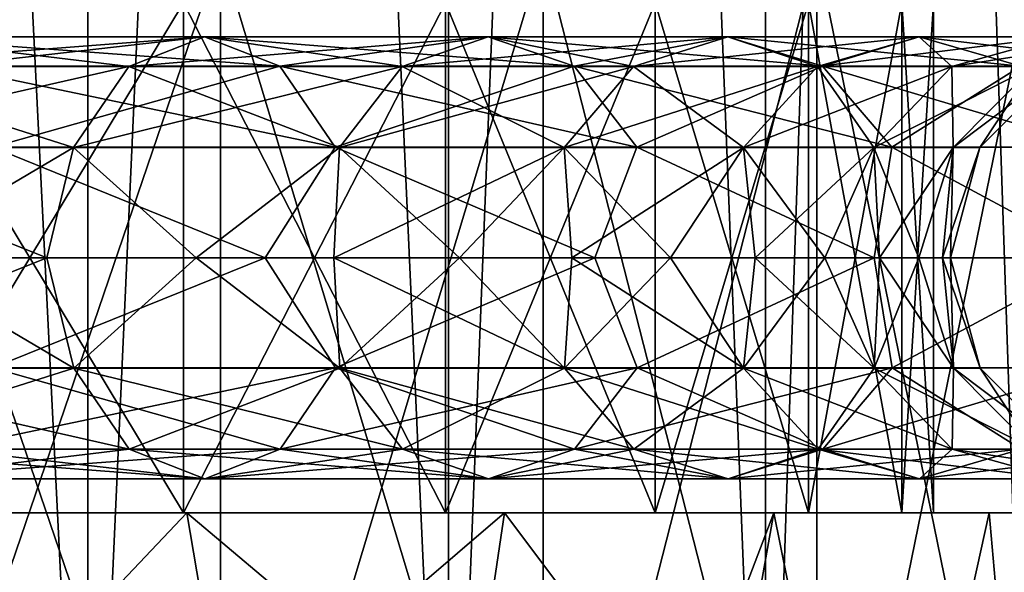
# Model space of a CAD drawing. Header units: metres. Extents: x -23 to 23, y -109 to 23.
# Tile 12 of 256: x 5.57 to 8.46, y -107.83 to -106.21. Entities that reach past the tile are written whole.
import ezdxf

# ---------------------------------------------------------------- set-up
doc = ezdxf.new("R2010")
doc.units = ezdxf.units.M
doc.layers.add('solid_509434_01', color=7, linetype='CONTINUOUS')

msp = doc.modelspace()

# ---------------------------------------------------------------- linework, layer by layer
at = {"layer": 'solid_509434_01'}
for points in [[(4.600316, -109.458969, 99.678932), (5.766434, -109.458969, 98.969872), (4.60065, -85.958969, 99.678856)], [(5.766803, -85.958969, 82.630302), (5.766434, -109.458969, 82.630127), (4.600316, -109.458969, 81.921066)], [(4.60065, -85.958969, 81.92115), (5.766803, -85.958969, 82.630302), (4.600316, -109.458969, 81.921066)], [(5.766434, -109.458969, 98.969872), (5.766803, -85.958969, 98.969696), (4.60065, -85.958969, 99.678856)], [(5.766434, -109.458969, 98.969872), (6.825164, -109.458969, 98.10862), (5.766803, -85.958969, 98.969696)], [(6.825531, -85.958969, 83.491638), (6.825164, -109.458969, 83.491379), (5.766434, -109.458969, 82.630127)], [(5.766803, -85.958969, 82.630302), (6.825531, -85.958969, 83.491638), (5.766434, -109.458969, 82.630127)], [(6.825164, -109.458969, 98.10862), (6.825531, -85.958969, 98.10836), (5.766803, -85.958969, 98.969696)], [(6.825164, -109.458969, 98.10862), (7.756783, -109.458969, 97.111214), (6.825531, -85.958969, 98.10836)], [(7.757113, -85.958969, 84.48912), (7.756783, -109.458969, 84.488785), (6.825164, -109.458969, 83.491379)], [(6.825531, -85.958969, 83.491638), (7.757113, -85.958969, 84.48912), (6.825164, -109.458969, 83.491379)], [(7.756783, -109.458969, 97.111214), (7.757113, -85.958969, 97.110878), (6.825531, -85.958969, 98.10836)], [(7.756783, -109.458969, 97.111214), (8.54393, -109.458969, 95.996208), (7.757113, -85.958969, 97.110878)], [(8.544194, -85.958969, 85.604164), (8.54393, -109.458969, 85.60379), (7.756783, -109.458969, 84.488785)], [(7.757113, -85.958969, 84.48912), (8.544194, -85.958969, 85.604164), (7.756783, -109.458969, 84.488785)], [(8.54393, -109.458969, 95.996208), (8.544194, -85.958969, 95.995842), (7.757113, -85.958969, 97.110878)], [(6.155691, -106.008965, 97.904045), (6.155691, -109.158966, 97.904045), (5.082024, -109.158966, 98.707787)], [(5.082024, -106.008965, 98.707787), (6.155691, -106.008965, 97.904045), (5.082024, -109.158966, 98.707787)], [(6.155691, -109.158966, 83.695953), (6.155691, -106.008965, 83.695953), (5.082024, -106.008965, 82.89222)], [(5.082024, -109.158966, 82.89222), (6.155691, -109.158966, 83.695953), (5.082024, -106.008965, 82.89222)], [(7.104046, -106.008965, 96.955688), (7.104046, -109.158966, 96.955688), (6.155691, -109.158966, 97.904045)], [(6.155691, -106.008965, 97.904045), (7.104046, -106.008965, 96.955688), (6.155691, -109.158966, 97.904045)], [(7.104046, -109.158966, 84.64431), (7.104046, -106.008965, 84.64431), (6.155691, -106.008965, 83.695953)], [(6.155691, -109.158966, 83.695953), (7.104046, -109.158966, 84.64431), (6.155691, -106.008965, 83.695953)], [(7.907783, -106.008965, 95.882027), (7.907783, -109.158966, 95.882027), (7.104046, -109.158966, 96.955688)], [(7.104046, -106.008965, 96.955688), (7.907783, -106.008965, 95.882027), (7.104046, -109.158966, 96.955688)], [(7.907783, -109.158966, 85.717979), (7.907783, -106.008965, 85.717979), (7.104046, -106.008965, 84.64431)], [(7.104046, -109.158966, 84.64431), (7.907783, -109.158966, 85.717979), (7.104046, -106.008965, 84.64431)], [(8.550541, -106.008965, 94.704903), (8.550541, -109.158966, 94.704903), (7.907783, -109.158966, 95.882027)], [(7.907783, -106.008965, 95.882027), (8.550541, -106.008965, 94.704903), (7.907783, -109.158966, 95.882027)], [(8.550541, -109.158966, 86.895096), (8.550541, -106.008965, 86.895096), (7.907783, -106.008965, 85.717979)], [(7.907783, -109.158966, 85.717979), (8.550541, -109.158966, 86.895096), (7.907783, -106.008965, 85.717979)], [(5.143571, -107.658966, 84.349731), (5.143571, -106.158966, 84.349731), (6.047467, -106.158966, 85.1884)], [(5.143571, -107.658966, 84.349731), (6.047467, -106.158966, 85.1884), (6.047467, -107.658966, 85.1884)], [(6.047467, -107.658966, 96.411598), (6.047467, -106.158966, 96.411598), (5.143571, -106.158966, 97.250267)], [(5.143571, -107.658966, 97.250267), (6.047467, -107.658966, 96.411598), (5.143571, -106.158966, 97.250267)], [(6.047467, -107.658966, 85.1884), (6.047467, -106.158966, 85.1884), (6.816364, -106.158966, 86.15255)], [(6.047467, -107.658966, 85.1884), (6.816364, -106.158966, 86.15255), (6.816364, -107.658966, 86.15255)], [(6.816364, -107.658966, 95.447449), (6.816364, -106.158966, 95.447449), (6.047467, -106.158966, 96.411598)], [(6.047467, -107.658966, 96.411598), (6.816364, -107.658966, 95.447449), (6.047467, -106.158966, 96.411598)], [(6.816364, -107.658966, 86.15255), (6.816364, -106.158966, 86.15255), (7.432991, -106.158966, 87.220581)], [(6.816364, -107.658966, 86.15255), (7.432991, -106.158966, 87.220581), (7.432991, -107.658966, 87.220581)], [(7.432991, -107.658966, 94.379417), (7.432991, -106.158966, 94.379417), (6.816364, -106.158966, 95.447449)], [(6.816364, -107.658966, 95.447449), (7.432991, -107.658966, 94.379417), (6.816364, -106.158966, 95.447449)], [(7.432991, -107.658966, 87.220581), (7.432991, -106.158966, 87.220581), (7.883519, -106.158966, 88.368538)], [(7.432991, -107.658966, 87.220581), (7.883519, -106.158966, 88.368538), (7.883519, -107.658966, 88.368538)], [(7.883519, -107.658966, 93.231461), (7.883519, -106.158966, 93.231461), (7.432991, -106.158966, 94.379417)], [(7.432991, -107.658966, 94.379417), (7.883519, -107.658966, 93.231461), (7.432991, -106.158966, 94.379417)], [(7.883519, -107.658966, 88.368538), (7.883519, -106.158966, 88.368538), (8.157881, -106.158966, 89.570671)], [(7.883519, -107.658966, 88.368538), (8.157881, -106.158966, 89.570671), (8.157881, -107.658966, 89.570671)], [(8.157881, -107.658966, 92.029327), (8.157881, -106.158966, 92.029327), (7.883519, -106.158966, 93.231461)], [(7.883519, -107.658966, 93.231461), (8.157881, -107.658966, 92.029327), (7.883519, -106.158966, 93.231461)], [(8.157881, -107.658966, 89.570671), (8.157881, -106.158966, 89.570671), (8.25, -106.158966, 90.800003)], [(8.25, -107.658966, 90.800003), (8.25, -106.158966, 90.800003), (8.157881, -106.158966, 92.029327)], [(8.157881, -107.658966, 89.570671), (8.25, -106.158966, 90.800003), (8.25, -107.658966, 90.800003)], [(8.157881, -107.658966, 92.029327), (8.25, -107.658966, 90.800003), (8.157881, -106.158966, 92.029327)], [(6.108386, -106.258965, 97.340485), (5.886417, -106.346565, 97.102814), (4.973358, -106.346565, 97.845642)], [(5.160896, -106.258965, 98.111328), (6.108386, -106.258965, 97.340485), (4.973358, -106.346565, 97.845642)], [(5.160896, -106.258965, 83.488678), (4.973358, -106.346565, 83.754356), (5.886417, -106.346565, 84.497185)], [(6.330479, -106.345879, 97.578285), (6.108386, -106.258965, 97.340485), (5.160896, -106.258965, 98.111328)], [(5.34854, -106.345879, 98.377151), (6.330479, -106.345879, 97.578285), (5.160896, -106.258965, 98.111328)], [(6.108386, -106.258965, 84.259514), (5.160896, -106.258965, 83.488678), (5.886417, -106.346565, 84.497185)], [(5.34854, -106.345879, 83.222847), (5.160896, -106.258965, 83.488678), (6.108386, -106.258965, 84.259514)], [(6.330479, -106.345879, 84.021713), (5.34854, -106.345879, 83.222847), (6.108386, -106.258965, 84.259514)], [(6.942088, -106.258965, 96.447807), (6.689824, -106.346565, 96.242577), (5.886417, -106.346565, 97.102814)], [(6.108386, -106.258965, 97.340485), (6.942088, -106.258965, 96.447807), (5.886417, -106.346565, 97.102814)], [(6.108386, -106.258965, 84.259514), (5.886417, -106.346565, 84.497185), (6.689824, -106.346565, 85.357422)], [(7.194494, -106.345879, 96.653152), (6.942088, -106.258965, 96.447807), (6.108386, -106.258965, 97.340485)], [(6.330479, -106.345879, 97.578285), (7.194494, -106.345879, 96.653152), (6.108386, -106.258965, 97.340485)], [(6.942088, -106.258965, 85.152191), (6.108386, -106.258965, 84.259514), (6.689824, -106.346565, 85.357422)], [(6.330479, -106.345879, 84.021713), (6.108386, -106.258965, 84.259514), (6.942088, -106.258965, 85.152191)], [(7.194494, -106.345879, 84.946846), (6.330479, -106.345879, 84.021713), (6.942088, -106.258965, 85.152191)], [(7.646472, -106.258965, 95.449921), (7.368612, -106.346565, 95.280952), (6.689824, -106.346565, 96.242577)], [(6.942088, -106.258965, 96.447807), (7.646472, -106.258965, 95.449921), (6.689824, -106.346565, 96.242577)], [(6.942088, -106.258965, 85.152191), (6.689824, -106.346565, 85.357422), (7.368612, -106.346565, 86.319046)], [(7.924488, -106.345879, 95.618988), (7.646472, -106.258965, 95.449921), (6.942088, -106.258965, 96.447807)], [(7.194494, -106.345879, 96.653152), (7.924488, -106.345879, 95.618988), (6.942088, -106.258965, 96.447807)], [(7.646472, -106.258965, 86.150078), (6.942088, -106.258965, 85.152191), (7.368612, -106.346565, 86.319046)], [(7.194494, -106.345879, 84.946846), (6.942088, -106.258965, 85.152191), (7.646472, -106.258965, 86.150078)], [(7.924488, -106.345879, 85.98101), (7.194494, -106.345879, 84.946846), (7.646472, -106.258965, 86.150078)], [(8.208417, -106.258965, 94.365417), (7.910137, -106.346565, 94.235855), (7.368612, -106.346565, 95.280952)], [(7.646472, -106.258965, 95.449921), (8.208417, -106.258965, 94.365417), (7.368612, -106.346565, 95.280952)], [(7.646472, -106.258965, 86.150078), (7.368612, -106.346565, 86.319046), (7.910137, -106.346565, 87.364143)], [(8.506865, -106.345879, 94.495056), (8.208417, -106.258965, 94.365417), (7.646472, -106.258965, 95.449921)], [(7.924488, -106.345879, 95.618988), (8.506865, -106.345879, 94.495056), (7.646472, -106.258965, 95.449921)], [(8.208417, -106.258965, 87.234581), (7.646472, -106.258965, 86.150078), (7.910137, -106.346565, 87.364143)], [(7.924488, -106.345879, 85.98101), (7.646472, -106.258965, 86.150078), (8.208417, -106.258965, 87.234581)], [(8.617455, -106.258965, 93.2145), (8.304311, -106.346565, 93.126762), (7.910137, -106.346565, 94.235855)], [(8.208417, -106.258965, 94.365417), (8.617455, -106.258965, 93.2145), (7.910137, -106.346565, 94.235855)], [(8.208417, -106.258965, 87.234581), (7.910137, -106.346565, 87.364143), (8.304311, -106.346565, 88.473244)], [(8.506865, -106.345879, 87.10495), (7.924488, -106.345879, 85.98101), (8.208417, -106.258965, 87.234581)], [(8.930774, -106.345879, 93.302284), (8.617455, -106.258965, 93.2145), (8.208417, -106.258965, 94.365417)], [(8.506865, -106.345879, 94.495056), (8.930774, -106.345879, 93.302284), (8.208417, -106.258965, 94.365417)], [(8.617455, -106.258965, 88.385506), (8.208417, -106.258965, 87.234581), (8.304311, -106.346565, 88.473244)], [(8.506865, -106.345879, 87.10495), (8.208417, -106.258965, 87.234581), (8.617455, -106.258965, 88.385506)], [(8.865965, -106.258965, 92.0186), (8.543791, -106.346565, 91.974319), (8.304311, -106.346565, 93.126762)], [(8.617455, -106.258965, 93.2145), (8.865965, -106.258965, 92.0186), (8.304311, -106.346565, 93.126762)], [(8.617455, -106.258965, 88.385506), (8.304311, -106.346565, 88.473244), (8.543791, -106.346565, 89.625687)], [(5.886417, -106.346565, 97.102814), (5.724166, -106.585144, 96.929085), (4.836274, -106.585144, 97.651436)], [(4.973358, -106.346565, 97.845642), (5.886417, -106.346565, 97.102814), (4.836274, -106.585144, 97.651436)], [(4.973358, -106.346565, 83.754356), (4.836274, -106.585144, 83.948563), (5.724166, -106.585144, 84.670914)], [(5.886417, -106.346565, 84.497185), (4.973358, -106.346565, 83.754356), (5.724166, -106.585144, 84.670914)], [(6.493071, -106.583969, 97.75238), (6.330479, -106.345879, 97.578285), (5.34854, -106.345879, 98.377151)], [(5.485912, -106.583969, 98.57177), (6.493071, -106.583969, 97.75238), (5.34854, -106.345879, 98.377151)], [(5.485912, -106.583969, 83.028236), (5.34854, -106.345879, 83.222847), (6.330479, -106.345879, 84.021713)], [(6.493071, -106.583969, 83.847618), (5.485912, -106.583969, 83.028236), (6.330479, -106.345879, 84.021713)], [(6.689824, -106.346565, 96.242577), (6.505428, -106.585144, 96.09256), (5.724166, -106.585144, 96.929085)], [(5.886417, -106.346565, 97.102814), (6.689824, -106.346565, 96.242577), (5.724166, -106.585144, 96.929085)], [(5.886417, -106.346565, 84.497185), (5.724166, -106.585144, 84.670914), (6.505428, -106.585144, 85.507439)], [(6.689824, -106.346565, 85.357422), (5.886417, -106.346565, 84.497185), (6.505428, -106.585144, 85.507439)], [(7.379277, -106.583969, 96.80349), (7.194494, -106.345879, 96.653152), (6.330479, -106.345879, 97.578285)], [(6.493071, -106.583969, 97.75238), (7.379277, -106.583969, 96.80349), (6.330479, -106.345879, 97.578285)], [(6.493071, -106.583969, 83.847618), (6.330479, -106.345879, 84.021713), (7.194494, -106.345879, 84.946846)], [(7.379277, -106.583969, 84.796516), (6.493071, -106.583969, 83.847618), (7.194494, -106.345879, 84.946846)], [(7.368612, -106.346565, 95.280952), (7.165506, -106.585144, 95.15744), (6.505428, -106.585144, 96.09256)], [(6.689824, -106.346565, 96.242577), (7.368612, -106.346565, 95.280952), (6.505428, -106.585144, 96.09256)], [(6.689824, -106.346565, 85.357422), (6.505428, -106.585144, 85.507439), (7.165506, -106.585144, 86.442558)], [(7.368612, -106.346565, 86.319046), (6.689824, -106.346565, 85.357422), (7.165506, -106.585144, 86.442558)], [(7.910137, -106.346565, 94.235855), (7.692104, -106.585144, 94.141151), (7.165506, -106.585144, 95.15744)], [(7.368612, -106.346565, 95.280952), (7.910137, -106.346565, 94.235855), (7.165506, -106.585144, 95.15744)], [(7.368612, -106.346565, 86.319046), (7.165506, -106.585144, 86.442558), (7.692104, -106.585144, 87.458847)], [(8.12802, -106.583969, 95.74276), (7.924488, -106.345879, 95.618988), (7.194494, -106.345879, 96.653152)], [(7.379277, -106.583969, 96.80349), (8.12802, -106.583969, 95.74276), (7.194494, -106.345879, 96.653152)], [(7.379277, -106.583969, 84.796516), (7.194494, -106.345879, 84.946846), (7.924488, -106.345879, 85.98101)], [(7.910137, -106.346565, 87.364143), (7.368612, -106.346565, 86.319046), (7.692104, -106.585144, 87.458847)], [(8.12802, -106.583969, 85.857239), (7.379277, -106.583969, 84.796516), (7.924488, -106.345879, 85.98101)], [(8.304311, -106.346565, 93.126762), (8.075414, -106.585144, 93.062622), (7.692104, -106.585144, 94.141151)], [(7.910137, -106.346565, 94.235855), (8.304311, -106.346565, 93.126762), (7.692104, -106.585144, 94.141151)], [(7.910137, -106.346565, 87.364143), (7.692104, -106.585144, 87.458847), (8.075414, -106.585144, 88.537376)], [(8.304311, -106.346565, 88.473244), (7.910137, -106.346565, 87.364143), (8.075414, -106.585144, 88.537376)], [(8.725354, -106.583969, 94.589958), (8.506865, -106.345879, 94.495056), (7.924488, -106.345879, 95.618988)], [(8.12802, -106.583969, 95.74276), (8.725354, -106.583969, 94.589958), (7.924488, -106.345879, 95.618988)], [(8.12802, -106.583969, 85.857239), (7.924488, -106.345879, 85.98101), (8.506865, -106.345879, 87.10495)], [(8.543791, -106.346565, 91.974319), (8.308292, -106.585144, 91.941948), (8.075414, -106.585144, 93.062622)], [(8.304311, -106.346565, 93.126762), (8.543791, -106.346565, 91.974319), (8.075414, -106.585144, 93.062622)], [(8.304311, -106.346565, 88.473244), (8.075414, -106.585144, 88.537376), (8.308292, -106.585144, 89.658051)], [(8.725354, -106.583969, 87.01004), (8.12802, -106.583969, 85.857239), (8.506865, -106.345879, 87.10495)], [(8.543791, -106.346565, 89.625687), (8.304311, -106.346565, 88.473244), (8.308292, -106.585144, 89.658051)], [(8.624116, -106.346565, 90.800003), (8.386404, -106.585144, 90.800003), (8.308292, -106.585144, 91.941948)], [(8.543791, -106.346565, 89.625687), (8.308292, -106.585144, 89.658051), (8.386404, -106.585144, 90.800003)], [(8.543791, -106.346565, 91.974319), (8.624116, -106.346565, 90.800003), (8.308292, -106.585144, 91.941948)], [(8.543791, -106.346565, 89.625687), (8.386404, -106.585144, 90.800003), (8.624116, -106.346565, 90.800003)], [(4.836274, -106.585144, 97.651436), (5.724166, -106.585144, 96.929085), (5.174965, -106.908966, 97.2892)], [(5.645434, -106.908966, 84.715668), (5.724166, -106.585144, 84.670914), (4.836274, -106.585144, 83.948563)], [(5.174965, -106.908966, 84.310799), (5.645434, -106.908966, 84.715668), (4.836274, -106.585144, 83.948563)], [(5.724166, -106.585144, 96.929085), (5.645434, -106.908966, 96.884331), (5.174965, -106.908966, 97.2892)], [(5.190152, -106.908966, 98.876038), (6.286663, -106.908966, 98.055199), (5.485912, -106.583969, 98.57177)], [(6.286663, -106.908966, 83.544807), (5.190152, -106.908966, 82.723969), (5.485912, -106.583969, 83.028236)], [(6.286663, -106.908966, 98.055199), (6.493071, -106.583969, 97.75238), (5.485912, -106.583969, 98.57177)], [(6.286663, -106.908966, 83.544807), (5.485912, -106.583969, 83.028236), (6.493071, -106.583969, 83.847618)], [(5.724166, -106.585144, 96.929085), (6.084331, -106.908966, 96.445435), (5.645434, -106.908966, 96.884331)], [(5.645434, -106.908966, 84.715668), (6.084331, -106.908966, 85.154564), (5.724166, -106.585144, 84.670914)], [(5.724166, -106.585144, 96.929085), (6.505428, -106.585144, 96.09256), (6.084331, -106.908966, 96.445435)], [(6.084331, -106.908966, 85.154564), (6.505428, -106.585144, 85.507439), (5.724166, -106.585144, 84.670914)], [(6.505428, -106.585144, 96.09256), (6.489201, -106.908966, 95.974968), (6.084331, -106.908966, 96.445435)], [(6.084331, -106.908966, 85.154564), (6.489201, -106.908966, 85.625038), (6.505428, -106.585144, 85.507439)], [(6.286663, -106.908966, 98.055199), (7.255196, -106.908966, 97.086662), (6.493071, -106.583969, 97.75238)], [(7.255196, -106.908966, 84.513336), (6.286663, -106.908966, 83.544807), (6.493071, -106.583969, 83.847618)], [(7.165506, -106.585144, 95.15744), (6.857782, -106.908966, 95.475555), (6.489201, -106.908966, 95.974968)], [(6.505428, -106.585144, 96.09256), (7.165506, -106.585144, 95.15744), (6.489201, -106.908966, 95.974968)], [(6.489201, -106.908966, 85.625038), (6.857782, -106.908966, 86.124443), (6.505428, -106.585144, 85.507439)], [(7.255196, -106.908966, 97.086662), (7.379277, -106.583969, 96.80349), (6.493071, -106.583969, 97.75238)], [(7.255196, -106.908966, 84.513336), (6.493071, -106.583969, 83.847618), (7.379277, -106.583969, 84.796516)], [(6.857782, -106.908966, 86.124443), (7.165506, -106.585144, 86.442558), (6.505428, -106.585144, 85.507439)], [(7.165506, -106.585144, 95.15744), (7.188011, -106.908966, 94.949997), (6.857782, -106.908966, 95.475555)], [(6.857782, -106.908966, 86.124443), (7.188011, -106.908966, 86.650002), (7.165506, -106.585144, 86.442558)], [(7.165506, -106.585144, 95.15744), (7.692104, -106.585144, 94.141151), (7.188011, -106.908966, 94.949997)], [(7.478042, -106.908966, 87.198769), (7.692104, -106.585144, 87.458847), (7.165506, -106.585144, 86.442558)], [(7.188011, -106.908966, 86.650002), (7.478042, -106.908966, 87.198769), (7.165506, -106.585144, 86.442558)], [(7.692104, -106.585144, 94.141151), (7.478042, -106.908966, 94.401237), (7.188011, -106.908966, 94.949997)], [(7.255196, -106.908966, 97.086662), (8.076034, -106.908966, 95.99015), (7.379277, -106.583969, 96.80349)], [(8.076034, -106.908966, 85.609848), (7.255196, -106.908966, 84.513336), (7.379277, -106.583969, 84.796516)], [(8.076034, -106.908966, 95.99015), (8.12802, -106.583969, 95.74276), (7.379277, -106.583969, 96.80349)], [(8.076034, -106.908966, 85.609848), (7.379277, -106.583969, 84.796516), (8.12802, -106.583969, 85.857239)], [(7.692104, -106.585144, 94.141151), (7.726252, -106.908966, 93.832329), (7.478042, -106.908966, 94.401237)], [(7.478042, -106.908966, 87.198769), (7.726252, -106.908966, 87.76767), (7.692104, -106.585144, 87.458847)], [(7.692104, -106.585144, 94.141151), (8.075414, -106.585144, 93.062622), (7.726252, -106.908966, 93.832329)], [(7.931254, -106.908966, 88.353531), (8.075414, -106.585144, 88.537376), (7.692104, -106.585144, 87.458847)], [(7.726252, -106.908966, 87.76767), (7.931254, -106.908966, 88.353531), (7.692104, -106.585144, 87.458847)], [(8.075414, -106.585144, 93.062622), (7.931254, -106.908966, 93.246468), (7.726252, -106.908966, 93.832329)], [(8.075414, -106.585144, 93.062622), (8.091902, -106.908966, 92.646927), (7.931254, -106.908966, 93.246468)], [(7.931254, -106.908966, 88.353531), (8.091902, -106.908966, 88.953079), (8.075414, -106.585144, 88.537376)], [(8.075414, -106.585144, 93.062622), (8.308292, -106.585144, 91.941948), (8.091902, -106.908966, 92.646927)], [(8.207295, -106.908966, 89.56295), (8.308292, -106.585144, 89.658051), (8.075414, -106.585144, 88.537376)], [(8.091902, -106.908966, 88.953079), (8.207295, -106.908966, 89.56295), (8.075414, -106.585144, 88.537376)], [(8.076034, -106.908966, 95.99015), (8.732467, -106.908966, 94.787987), (8.12802, -106.583969, 95.74276)], [(8.732467, -106.908966, 86.812019), (8.076034, -106.908966, 85.609848), (8.12802, -106.583969, 85.857239)], [(8.308292, -106.585144, 91.941948), (8.207295, -106.908966, 92.037048), (8.091902, -106.908966, 92.646927)], [(8.732467, -106.908966, 94.787987), (8.725354, -106.583969, 94.589958), (8.12802, -106.583969, 95.74276)], [(8.732467, -106.908966, 86.812019), (8.12802, -106.583969, 85.857239), (8.725354, -106.583969, 87.01004)], [(8.308292, -106.585144, 91.941948), (8.276792, -106.908966, 91.420258), (8.207295, -106.908966, 92.037048)], [(8.207295, -106.908966, 89.56295), (8.276792, -106.908966, 90.179741), (8.308292, -106.585144, 89.658051)], [(8.386404, -106.585144, 90.800003), (8.3, -106.908966, 90.800003), (8.276792, -106.908966, 91.420258)], [(8.308292, -106.585144, 91.941948), (8.386404, -106.585144, 90.800003), (8.276792, -106.908966, 91.420258)], [(8.276792, -106.908966, 90.179741), (8.3, -106.908966, 90.800003), (8.308292, -106.585144, 89.658051)], [(8.308292, -106.585144, 89.658051), (8.3, -106.908966, 90.800003), (8.386404, -106.585144, 90.800003)], [(4.836666, -107.233971, 97.651993), (5.174965, -106.908966, 97.2892), (5.645434, -106.908966, 96.884331)], [(4.836666, -107.233971, 97.651993), (5.645434, -106.908966, 96.884331), (5.72463, -107.233971, 96.929581)], [(5.72463, -107.233971, 84.670418), (5.174965, -106.908966, 84.310799), (4.836666, -107.233971, 83.948006)], [(5.72463, -107.233971, 84.670418), (5.645434, -106.908966, 84.715668), (5.174965, -106.908966, 84.310799)], [(5.486304, -107.232788, 98.572319), (6.286663, -106.908966, 98.055199), (5.190152, -106.908966, 98.876038)], [(5.486304, -107.232788, 83.027679), (5.190152, -106.908966, 82.723969), (6.286663, -106.908966, 83.544807)], [(5.486304, -107.232788, 98.572319), (6.493535, -107.232788, 97.752876), (6.286663, -106.908966, 98.055199)], [(6.493535, -107.232788, 83.847122), (5.486304, -107.232788, 83.027679), (6.286663, -106.908966, 83.544807)], [(5.72463, -107.233971, 96.929581), (5.645434, -106.908966, 96.884331), (6.084331, -106.908966, 96.445435)], [(5.72463, -107.233971, 84.670418), (6.084331, -106.908966, 85.154564), (5.645434, -106.908966, 84.715668)], [(5.72463, -107.233971, 96.929581), (6.084331, -106.908966, 96.445435), (6.505955, -107.233971, 96.092987)], [(6.505955, -107.233971, 85.507011), (6.084331, -106.908966, 85.154564), (5.72463, -107.233971, 84.670418)], [(6.505955, -107.233971, 96.092987), (6.084331, -106.908966, 96.445435), (6.489201, -106.908966, 95.974968)], [(6.505955, -107.233971, 85.507011), (6.489201, -106.908966, 85.625038), (6.084331, -106.908966, 85.154564)], [(6.493535, -107.232788, 97.752876), (7.255196, -106.908966, 97.086662), (6.286663, -106.908966, 98.055199)], [(6.493535, -107.232788, 83.847122), (6.286663, -106.908966, 83.544807), (7.255196, -106.908966, 84.513336)], [(6.505955, -107.233971, 96.092987), (6.489201, -106.908966, 95.974968), (6.857782, -106.908966, 95.475555)], [(7.166087, -107.233971, 86.442207), (6.857782, -106.908966, 86.124443), (6.489201, -106.908966, 85.625038)], [(7.166087, -107.233971, 86.442207), (6.489201, -106.908966, 85.625038), (6.505955, -107.233971, 85.507011)], [(6.493535, -107.232788, 97.752876), (7.379804, -107.232788, 96.803917), (7.255196, -106.908966, 97.086662)], [(7.379804, -107.232788, 84.796082), (6.493535, -107.232788, 83.847122), (7.255196, -106.908966, 84.513336)], [(6.505955, -107.233971, 96.092987), (6.857782, -106.908966, 95.475555), (7.166087, -107.233971, 95.157791)], [(7.166087, -107.233971, 95.157791), (6.857782, -106.908966, 95.475555), (7.188011, -106.908966, 94.949997)], [(7.166087, -107.233971, 86.442207), (7.188011, -106.908966, 86.650002), (6.857782, -106.908966, 86.124443)], [(7.166087, -107.233971, 95.157791), (7.188011, -106.908966, 94.949997), (7.478042, -106.908966, 94.401237)], [(7.166087, -107.233971, 95.157791), (7.478042, -106.908966, 94.401237), (7.692728, -107.233971, 94.141426)], [(7.692728, -107.233971, 87.45858), (7.188011, -106.908966, 86.650002), (7.166087, -107.233971, 86.442207)], [(7.692728, -107.233971, 87.45858), (7.478042, -106.908966, 87.198769), (7.188011, -106.908966, 86.650002)], [(7.379804, -107.232788, 96.803917), (8.076034, -106.908966, 95.99015), (7.255196, -106.908966, 97.086662)], [(7.379804, -107.232788, 84.796082), (7.255196, -106.908966, 84.513336), (8.076034, -106.908966, 85.609848)], [(7.379804, -107.232788, 96.803917), (8.128601, -107.232788, 95.743111), (8.076034, -106.908966, 95.99015)], [(8.128601, -107.232788, 85.856888), (7.379804, -107.232788, 84.796082), (8.076034, -106.908966, 85.609848)], [(7.692728, -107.233971, 94.141426), (7.478042, -106.908966, 94.401237), (7.726252, -106.908966, 93.832329)], [(7.692728, -107.233971, 87.45858), (7.726252, -106.908966, 87.76767), (7.478042, -106.908966, 87.198769)], [(7.692728, -107.233971, 94.141426), (7.726252, -106.908966, 93.832329), (7.931254, -106.908966, 93.246468)], [(7.692728, -107.233971, 94.141426), (7.931254, -106.908966, 93.246468), (8.076068, -107.233971, 93.062805)], [(8.076068, -107.233971, 88.537193), (7.726252, -106.908966, 87.76767), (7.692728, -107.233971, 87.45858)], [(8.076068, -107.233971, 88.537193), (7.931254, -106.908966, 88.353531), (7.726252, -106.908966, 87.76767)], [(8.076068, -107.233971, 93.062805), (7.931254, -106.908966, 93.246468), (8.091902, -106.908966, 92.646927)], [(8.076068, -107.233971, 88.537193), (8.091902, -106.908966, 88.953079), (7.931254, -106.908966, 88.353531)], [(8.128601, -107.232788, 95.743111), (8.732467, -106.908966, 94.787987), (8.076034, -106.908966, 95.99015)], [(8.128601, -107.232788, 85.856888), (8.076034, -106.908966, 85.609848), (8.732467, -106.908966, 86.812019)], [(8.076068, -107.233971, 93.062805), (8.091902, -106.908966, 92.646927), (8.207295, -106.908966, 92.037048)], [(8.076068, -107.233971, 93.062805), (8.207295, -106.908966, 92.037048), (8.308966, -107.233971, 91.942039)], [(8.308966, -107.233971, 89.657959), (8.091902, -106.908966, 88.953079), (8.076068, -107.233971, 88.537193)], [(8.308966, -107.233971, 89.657959), (8.207295, -106.908966, 89.56295), (8.091902, -106.908966, 88.953079)], [(8.128601, -107.232788, 95.743111), (8.725978, -107.232788, 94.590225), (8.732467, -106.908966, 94.787987)], [(8.725978, -107.232788, 87.009773), (8.128601, -107.232788, 85.856888), (8.732467, -106.908966, 86.812019)], [(8.308966, -107.233971, 91.942039), (8.207295, -106.908966, 92.037048), (8.276792, -106.908966, 91.420258)], [(8.308966, -107.233971, 89.657959), (8.276792, -106.908966, 90.179741), (8.207295, -106.908966, 89.56295)], [(8.308966, -107.233971, 91.942039), (8.276792, -106.908966, 91.420258), (8.3, -106.908966, 90.800003)], [(8.276792, -106.908966, 90.179741), (8.387083, -107.233971, 90.800003), (8.3, -106.908966, 90.800003)], [(8.308966, -107.233971, 89.657959), (8.387083, -107.233971, 90.800003), (8.276792, -106.908966, 90.179741)], [(8.308966, -107.233971, 91.942039), (8.3, -106.908966, 90.800003), (8.387083, -107.233971, 90.800003)], [(4.836666, -107.233971, 97.651993), (5.72463, -107.233971, 96.929581), (4.974038, -107.472054, 97.846603)], [(4.836666, -107.233971, 83.948006), (4.974038, -107.472054, 83.753395), (5.887222, -107.472054, 84.496323)], [(5.72463, -107.233971, 84.670418), (4.836666, -107.233971, 83.948006), (5.887222, -107.472054, 84.496323)], [(5.72463, -107.233971, 96.929581), (5.887222, -107.472054, 97.103676), (4.974038, -107.472054, 97.846603)], [(5.34922, -107.471375, 98.37812), (6.331284, -107.471375, 97.579147), (5.486304, -107.232788, 98.572319)], [(5.34922, -107.471375, 83.221886), (5.486304, -107.232788, 83.027679), (6.493535, -107.232788, 83.847122)], [(6.331284, -107.471375, 84.020851), (5.34922, -107.471375, 83.221886), (6.493535, -107.232788, 83.847122)], [(6.331284, -107.471375, 97.579147), (6.493535, -107.232788, 97.752876), (5.486304, -107.232788, 98.572319)], [(5.72463, -107.233971, 96.929581), (6.505955, -107.233971, 96.092987), (5.887222, -107.472054, 97.103676)], [(5.72463, -107.233971, 84.670418), (5.887222, -107.472054, 84.496323), (6.690739, -107.472054, 85.356682)], [(6.505955, -107.233971, 85.507011), (5.72463, -107.233971, 84.670418), (6.690739, -107.472054, 85.356682)], [(6.505955, -107.233971, 96.092987), (6.690739, -107.472054, 96.243317), (5.887222, -107.472054, 97.103676)], [(6.331284, -107.471375, 97.579147), (7.195408, -107.471375, 96.6539), (6.493535, -107.232788, 97.752876)], [(6.331284, -107.471375, 84.020851), (6.493535, -107.232788, 83.847122), (7.379804, -107.232788, 84.796082)], [(7.195408, -107.471375, 84.946098), (6.331284, -107.471375, 84.020851), (7.379804, -107.232788, 84.796082)], [(7.195408, -107.471375, 96.6539), (7.379804, -107.232788, 96.803917), (6.493535, -107.232788, 97.752876)], [(6.505955, -107.233971, 96.092987), (7.166087, -107.233971, 95.157791), (6.690739, -107.472054, 96.243317)], [(6.505955, -107.233971, 85.507011), (6.690739, -107.472054, 85.356682), (7.369619, -107.472054, 86.318436)], [(7.166087, -107.233971, 86.442207), (6.505955, -107.233971, 85.507011), (7.369619, -107.472054, 86.318436)], [(7.166087, -107.233971, 95.157791), (7.369619, -107.472054, 95.281563), (6.690739, -107.472054, 96.243317)], [(7.166087, -107.233971, 95.157791), (7.692728, -107.233971, 94.141426), (7.369619, -107.472054, 95.281563)], [(7.166087, -107.233971, 86.442207), (7.369619, -107.472054, 86.318436), (7.911218, -107.472054, 87.36367)], [(7.692728, -107.233971, 87.45858), (7.166087, -107.233971, 86.442207), (7.911218, -107.472054, 87.36367)], [(7.195408, -107.471375, 96.6539), (7.925495, -107.471375, 95.619598), (7.379804, -107.232788, 96.803917)], [(7.195408, -107.471375, 84.946098), (7.379804, -107.232788, 84.796082), (8.128601, -107.232788, 85.856888)], [(7.925495, -107.471375, 85.9804), (7.195408, -107.471375, 84.946098), (8.128601, -107.232788, 85.856888)], [(7.692728, -107.233971, 94.141426), (7.911218, -107.472054, 94.236328), (7.369619, -107.472054, 95.281563)], [(7.925495, -107.471375, 95.619598), (8.128601, -107.232788, 95.743111), (7.379804, -107.232788, 96.803917)], [(7.692728, -107.233971, 94.141426), (8.076068, -107.233971, 93.062805), (7.911218, -107.472054, 94.236328)], [(7.692728, -107.233971, 87.45858), (7.911218, -107.472054, 87.36367), (8.305446, -107.472054, 88.472923)], [(8.076068, -107.233971, 88.537193), (7.692728, -107.233971, 87.45858), (8.305446, -107.472054, 88.472923)], [(8.076068, -107.233971, 93.062805), (8.305446, -107.472054, 93.127075), (7.911218, -107.472054, 94.236328)], [(7.925495, -107.471375, 95.619598), (8.507945, -107.471375, 94.495522), (8.128601, -107.232788, 95.743111)], [(7.925495, -107.471375, 85.9804), (8.128601, -107.232788, 85.856888), (8.725978, -107.232788, 87.009773)], [(8.507945, -107.471375, 87.104477), (7.925495, -107.471375, 85.9804), (8.725978, -107.232788, 87.009773)], [(8.076068, -107.233971, 93.062805), (8.308966, -107.233971, 91.942039), (8.305446, -107.472054, 93.127075)], [(8.076068, -107.233971, 88.537193), (8.305446, -107.472054, 88.472923), (8.544958, -107.472054, 89.625519)], [(8.308966, -107.233971, 89.657959), (8.076068, -107.233971, 88.537193), (8.544958, -107.472054, 89.625519)], [(8.507945, -107.471375, 94.495522), (8.725978, -107.232788, 94.590225), (8.128601, -107.232788, 95.743111)], [(8.308966, -107.233971, 91.942039), (8.544958, -107.472054, 91.97448), (8.305446, -107.472054, 93.127075)], [(8.308966, -107.233971, 89.657959), (8.625295, -107.472054, 90.800003), (8.387083, -107.233971, 90.800003)], [(8.308966, -107.233971, 89.657959), (8.544958, -107.472054, 89.625519), (8.625295, -107.472054, 90.800003)], [(8.308966, -107.233971, 91.942039), (8.387083, -107.233971, 90.800003), (8.544958, -107.472054, 91.97448)], [(8.387083, -107.233971, 90.800003), (8.625295, -107.472054, 90.800003), (8.544958, -107.472054, 91.97448)], [(4.974038, -107.472054, 97.846603), (5.887222, -107.472054, 97.103676), (5.161682, -107.558968, 98.112434)], [(4.974038, -107.472054, 83.753395), (5.161682, -107.558968, 83.487564), (6.109315, -107.558968, 84.258522)], [(5.887222, -107.472054, 84.496323), (4.974038, -107.472054, 83.753395), (6.109315, -107.558968, 84.258522)], [(5.161682, -107.558968, 98.112434), (6.109315, -107.558968, 97.341476), (5.34922, -107.471375, 98.37812)], [(5.161682, -107.558968, 83.487564), (5.34922, -107.471375, 83.221886), (6.331284, -107.471375, 84.020851)], [(6.109315, -107.558968, 84.258522), (5.161682, -107.558968, 83.487564), (6.331284, -107.471375, 84.020851)], [(5.887222, -107.472054, 97.103676), (6.109315, -107.558968, 97.341476), (5.161682, -107.558968, 98.112434)], [(6.109315, -107.558968, 97.341476), (6.331284, -107.471375, 97.579147), (5.34922, -107.471375, 98.37812)], [(5.887222, -107.472054, 97.103676), (6.690739, -107.472054, 96.243317), (6.109315, -107.558968, 97.341476)], [(5.887222, -107.472054, 84.496323), (6.109315, -107.558968, 84.258522), (6.943144, -107.558968, 85.151337)], [(6.690739, -107.472054, 85.356682), (5.887222, -107.472054, 84.496323), (6.943144, -107.558968, 85.151337)], [(6.109315, -107.558968, 97.341476), (6.943144, -107.558968, 96.448669), (6.331284, -107.471375, 97.579147)], [(6.109315, -107.558968, 84.258522), (6.331284, -107.471375, 84.020851), (7.195408, -107.471375, 84.946098)], [(6.943144, -107.558968, 85.151337), (6.109315, -107.558968, 84.258522), (7.195408, -107.471375, 84.946098)], [(6.690739, -107.472054, 96.243317), (6.943144, -107.558968, 96.448669), (6.109315, -107.558968, 97.341476)], [(6.943144, -107.558968, 96.448669), (7.195408, -107.471375, 96.6539), (6.331284, -107.471375, 97.579147)], [(6.690739, -107.472054, 96.243317), (7.369619, -107.472054, 95.281563), (6.943144, -107.558968, 96.448669)], [(6.690739, -107.472054, 85.356682), (6.943144, -107.558968, 85.151337), (7.647635, -107.558968, 86.149368)], [(7.369619, -107.472054, 86.318436), (6.690739, -107.472054, 85.356682), (7.647635, -107.558968, 86.149368)], [(6.943144, -107.558968, 96.448669), (7.647635, -107.558968, 95.45063), (7.195408, -107.471375, 96.6539)], [(6.943144, -107.558968, 85.151337), (7.195408, -107.471375, 84.946098), (7.925495, -107.471375, 85.9804)], [(7.647635, -107.558968, 86.149368), (6.943144, -107.558968, 85.151337), (7.925495, -107.471375, 85.9804)], [(7.369619, -107.472054, 95.281563), (7.647635, -107.558968, 95.45063), (6.943144, -107.558968, 96.448669)], [(7.647635, -107.558968, 95.45063), (7.925495, -107.471375, 95.619598), (7.195408, -107.471375, 96.6539)], [(7.369619, -107.472054, 95.281563), (7.911218, -107.472054, 94.236328), (7.647635, -107.558968, 95.45063)], [(7.369619, -107.472054, 86.318436), (7.647635, -107.558968, 86.149368), (8.209665, -107.558968, 87.234039)], [(7.911218, -107.472054, 87.36367), (7.369619, -107.472054, 86.318436), (8.209665, -107.558968, 87.234039)], [(7.647635, -107.558968, 95.45063), (8.209665, -107.558968, 94.365959), (7.925495, -107.471375, 95.619598)], [(7.647635, -107.558968, 86.149368), (7.925495, -107.471375, 85.9804), (8.507945, -107.471375, 87.104477)], [(8.209665, -107.558968, 87.234039), (7.647635, -107.558968, 86.149368), (8.507945, -107.471375, 87.104477)], [(7.911218, -107.472054, 94.236328), (8.209665, -107.558968, 94.365959), (7.647635, -107.558968, 95.45063)], [(7.911218, -107.472054, 94.236328), (8.305446, -107.472054, 93.127075), (8.209665, -107.558968, 94.365959)], [(7.911218, -107.472054, 87.36367), (8.209665, -107.558968, 87.234039), (8.618765, -107.558968, 88.385132)], [(8.305446, -107.472054, 88.472923), (7.911218, -107.472054, 87.36367), (8.618765, -107.558968, 88.385132)], [(8.209665, -107.558968, 94.365959), (8.507945, -107.471375, 94.495522), (7.925495, -107.471375, 95.619598)], [(8.209665, -107.558968, 94.365959), (8.618765, -107.558968, 93.214867), (8.507945, -107.471375, 94.495522)], [(8.209665, -107.558968, 87.234039), (8.507945, -107.471375, 87.104477), (8.931909, -107.471375, 88.297394)], [(8.618765, -107.558968, 88.385132), (8.209665, -107.558968, 87.234039), (8.931909, -107.471375, 88.297394)], [(8.305446, -107.472054, 93.127075), (8.618765, -107.558968, 93.214867), (8.209665, -107.558968, 94.365959)], [(8.305446, -107.472054, 93.127075), (8.544958, -107.472054, 91.97448), (8.618765, -107.558968, 93.214867)], [(8.305446, -107.472054, 88.472923), (8.618765, -107.558968, 88.385132), (8.867313, -107.558968, 89.581215)], [(8.544958, -107.472054, 89.625519), (8.305446, -107.472054, 88.472923), (8.867313, -107.558968, 89.581215)], [(6.05723, -107.658966, 97.790855), (4.125, -107.658966, 97.94471), (3.01431, -107.658966, 98.479599)], [(5.000825, -107.658966, 98.581657), (6.05723, -107.658966, 97.790855), (3.01431, -107.658966, 98.479599)], [(6.05723, -107.658966, 97.790855), (5.143571, -107.658966, 97.250267), (4.125, -107.658966, 97.94471)], [(6.05723, -107.658966, 83.809143), (4.125, -107.658966, 83.655289), (5.143571, -107.658966, 84.349731)], [(6.05723, -107.658966, 83.809143), (5.000825, -107.658966, 83.018341), (4.125, -107.658966, 83.655289)], [(5.393505, -108.358971, 83.285172), (5.000825, -107.658966, 83.018341), (6.05723, -107.658966, 83.809143)], [(5.393505, -108.358971, 98.314827), (6.05723, -107.658966, 97.790855), (5.000825, -107.658966, 98.581657)], [(6.990495, -107.658966, 96.85762), (6.047467, -107.658966, 96.411598), (5.143571, -107.658966, 97.250267)], [(6.05723, -107.658966, 97.790855), (6.990495, -107.658966, 96.85762), (5.143571, -107.658966, 97.250267)], [(6.990495, -107.658966, 84.742386), (5.143571, -107.658966, 84.349731), (6.047467, -107.658966, 85.1884)], [(6.990495, -107.658966, 84.742386), (6.05723, -107.658966, 83.809143), (5.143571, -107.658966, 84.349731)], [(6.17561, -108.358971, 83.913467), (5.393505, -108.358971, 83.285172), (6.05723, -107.658966, 83.809143)], [(5.393505, -108.358971, 98.314827), (6.17561, -108.358971, 97.686531), (6.05723, -107.658966, 97.790855)], [(7.781513, -107.658966, 95.800957), (6.816364, -107.658966, 95.447449), (6.047467, -107.658966, 96.411598)], [(6.990495, -107.658966, 96.85762), (7.781513, -107.658966, 95.800957), (6.047467, -107.658966, 96.411598)], [(7.781513, -107.658966, 85.799042), (6.047467, -107.658966, 85.1884), (6.816364, -107.658966, 86.15255)], [(7.781513, -107.658966, 85.799042), (6.990495, -107.658966, 84.742386), (6.047467, -107.658966, 85.1884)], [(6.17561, -108.358971, 83.913467), (6.05723, -107.658966, 83.809143), (6.990495, -107.658966, 84.742386)], [(6.886533, -108.358971, 96.975609), (6.990495, -107.658966, 96.85762), (6.05723, -107.658966, 97.790855)], [(6.17561, -108.358971, 97.686531), (6.886533, -108.358971, 96.975609), (6.05723, -107.658966, 97.790855)], [(6.886533, -108.358971, 84.62439), (6.17561, -108.358971, 83.913467), (6.990495, -107.658966, 84.742386)], [(8.414106, -107.658966, 94.642448), (7.432991, -107.658966, 94.379417), (6.816364, -107.658966, 95.447449)], [(7.781513, -107.658966, 95.800957), (8.414106, -107.658966, 94.642448), (6.816364, -107.658966, 95.447449)], [(8.414106, -107.658966, 86.957558), (6.816364, -107.658966, 86.15255), (7.432991, -107.658966, 87.220581)], [(8.414106, -107.658966, 86.957558), (7.781513, -107.658966, 85.799042), (6.816364, -107.658966, 86.15255)], [(6.886533, -108.358971, 84.62439), (6.990495, -107.658966, 84.742386), (7.514825, -108.358971, 85.406494)], [(6.886533, -108.358971, 96.975609), (7.514825, -108.358971, 96.193504), (6.990495, -107.658966, 96.85762)], [(7.514825, -108.358971, 85.406494), (6.990495, -107.658966, 84.742386), (7.781513, -107.658966, 85.799042)], [(7.514825, -108.358971, 96.193504), (7.781513, -107.658966, 95.800957), (6.990495, -107.658966, 96.85762)], [(8.875355, -107.658966, 93.405754), (7.883519, -107.658966, 93.231461), (7.432991, -107.658966, 94.379417)], [(8.414106, -107.658966, 94.642448), (8.875355, -107.658966, 93.405754), (7.432991, -107.658966, 94.379417)], [(8.875355, -107.658966, 88.194252), (7.432991, -107.658966, 87.220581), (7.883519, -107.658966, 88.368538)], [(8.875355, -107.658966, 88.194252), (8.414106, -107.658966, 86.957558), (7.432991, -107.658966, 87.220581)], [(7.514825, -108.358971, 96.193504), (8.083693, -109.158966, 95.296249), (7.781513, -107.658966, 95.800957)], [(7.781513, -107.658966, 85.799042), (8.083627, -109.158966, 86.303627), (7.514825, -109.158966, 85.406494)], [(7.514825, -108.358971, 85.406494), (7.781513, -107.658966, 85.799042), (7.514825, -109.158966, 85.406494)], [(7.781513, -107.658966, 95.800957), (8.083693, -109.158966, 95.296249), (8.414106, -107.658966, 94.642448)], [(8.414106, -107.658966, 86.957558), (8.083627, -109.158966, 86.303627), (7.781513, -107.658966, 85.799042)], [(9.155874, -107.658966, 92.11615), (8.157881, -107.658966, 92.029327), (7.883519, -107.658966, 93.231461)], [(8.875355, -107.658966, 93.405754), (9.155874, -107.658966, 92.11615), (7.883519, -107.658966, 93.231461)], [(9.155874, -107.658966, 89.483849), (7.883519, -107.658966, 88.368538), (8.157881, -107.658966, 89.570671)], [(9.155874, -107.658966, 89.483849), (8.875355, -107.658966, 88.194252), (7.883519, -107.658966, 88.368538)], [(8.414106, -107.658966, 86.957558), (8.545807, -109.158966, 87.260025), (8.083627, -109.158966, 86.303627)], [(8.414106, -107.658966, 94.642448), (8.083693, -109.158966, 95.296249), (8.545907, -109.158966, 94.339729)], [(9.25, -107.658966, 90.800003), (8.25, -107.658966, 90.800003), (8.157881, -107.658966, 92.029327)], [(9.155874, -107.658966, 89.483849), (8.157881, -107.658966, 89.570671), (8.25, -107.658966, 90.800003)], [(9.155874, -107.658966, 92.11615), (9.25, -107.658966, 90.800003), (8.157881, -107.658966, 92.029327)], [(9.25, -107.658966, 90.800003), (9.155874, -107.658966, 89.483849), (8.25, -107.658966, 90.800003)], [(8.414106, -107.658966, 94.642448), (8.545907, -109.158966, 94.339729), (8.875355, -107.658966, 93.405754)], [(8.875355, -107.658966, 88.194252), (8.545807, -109.158966, 87.260025), (8.414106, -107.658966, 86.957558)]]:
    msp.add_3dface(points, dxfattribs=at)

doc.saveas('drawing.dxf')
